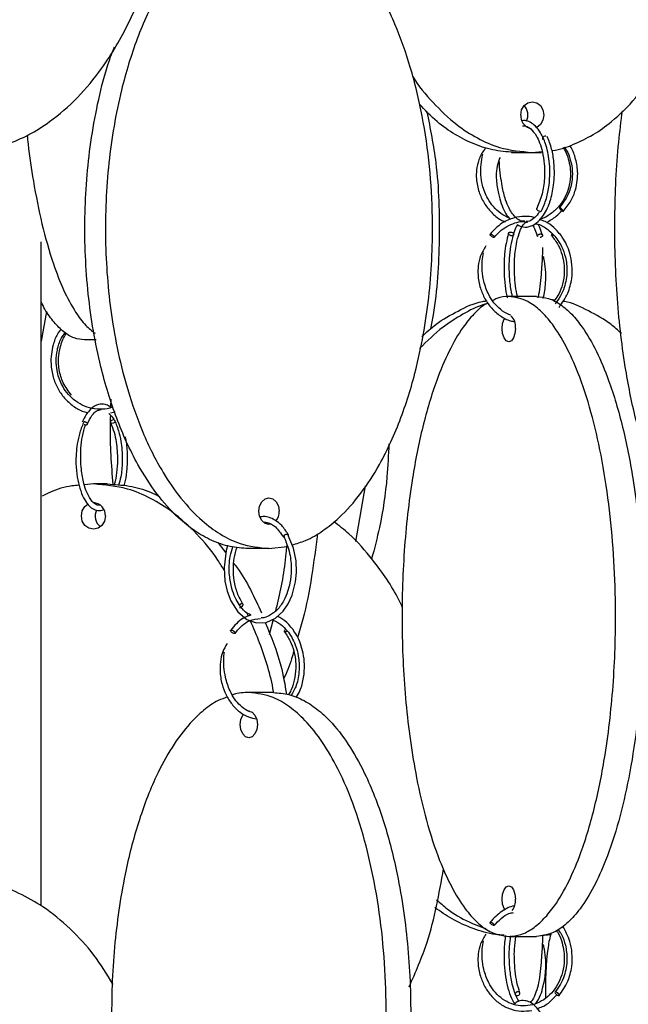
# Model space of a CAD drawing. Header units: millimetres. Extents: x 331 to 1634, y 417 to 1709.
# Tile 126 of 142: x 1521 to 1578, y 766 to 859. Entities that reach past the tile are written whole.
import ezdxf

# ---------------------------------------------------------------- set-up
doc = ezdxf.new("R2010")
doc.units = ezdxf.units.MM

msp = doc.modelspace()

# ---------------------------------------------------------------- linework, layer by layer
at = {"color": 7, "linetype": 'Continuous', "lineweight": 25}
for p, q in [((1566.572, 846.078), (1567.03, 846.078)), ((1567.03, 846.078), (1568.53, 846.078)), ((1568.53, 846.078), (1569.462, 846.168)), ((1568.53, 846.078), (1569.391, 846.078)), ((1522.536, 775.442), (1522.536, 837.702)), ((1568.929, 832.578), (1566.331, 832.578)), ((1564.787, 832.236), (1564.96, 832.261)), ((1570.652, 832.23), (1570.247, 832.288)), ((1523.029, 831.173), (1522.536, 828.38)), ((1527.691, 828.498), (1526.594, 828.498)), ((1529.053, 822.961), (1529.033, 822.156)), ((1529.02, 821.652), (1529.454, 821.774)), ((1527.425, 814.998), (1526.576, 814.918)), ((1528.726, 814.998), (1527.425, 814.998)), ((1552.001, 809.608), (1552.915, 814.81)), ((1539.069, 809.525), (1539.827, 808.529)), ((1545.231, 810.088), (1545.245, 810.115)), ((1545.512, 810.302), (1545.571, 810.307)), ((1543.87, 808.95), (1541.942, 808.95)), ((1543.87, 808.95), (1545.577, 809.142)), ((1541.939, 802.616), (1541.806, 802.931)), ((1543.923, 800.89), (1544.299, 802.34)), ((1544.285, 795.45), (1541.987, 795.45)), ((1566.331, 772.578), (1568.929, 772.578)), ((1569.302, 772.678), (1570.32, 772.771))]:
    msp.add_line(p, q, dxfattribs=at)
at = {"color": 7, "linetype": 'Continuous', "lineweight": 25, "flags": 128}
for points in [[(1567.447, 849.578), (1567.53, 850.056), (1567.764, 850.462), (1568.115, 850.733), (1568.53, 850.828), (1568.944, 850.733), (1569.295, 850.462), (1569.53, 850.056), (1569.612, 849.578), (1569.53, 849.099), (1569.295, 848.694), (1568.944, 848.423), (1568.925, 848.414)], [(1569.807, 847.613), (1569.717, 847.601), (1569.627, 847.564), (1569.551, 847.507), (1569.501, 847.439), (1569.484, 847.372), (1569.502, 847.314), (1569.507, 847.308)], [(1569.266, 840.542), (1569.177, 840.557), (1569.088, 840.596), (1569.013, 840.654), (1568.963, 840.722), (1568.945, 840.789), (1568.96, 840.842)], [(1571.415, 840.542), (1571.436, 840.557), (1571.429, 840.596), (1571.394, 840.654), (1571.337, 840.722), (1571.267, 840.789), (1571.194, 840.846), (1571.129, 840.883), (1571.083, 840.896), (1571.062, 840.881), (1571.069, 840.842), (1571.104, 840.784), (1571.161, 840.716), (1571.231, 840.649), (1571.304, 840.592), (1571.368, 840.555), (1571.415, 840.542)], [(1564.942, 838.103), (1564.928, 838.1), (1564.888, 838.107), (1564.823, 838.135), (1564.766, 838.169), (1564.704, 838.216), (1564.646, 838.271), (1564.6, 838.325), (1564.574, 838.371), (1564.566, 838.404), (1564.58, 838.43), (1564.608, 838.436), (1564.608, 838.436)], [(1566.49, 838.613), (1566.585, 838.601), (1566.675, 838.564), (1566.746, 838.507), (1566.787, 838.439), (1566.792, 838.372), (1566.76, 838.314), (1566.697, 838.274), (1566.611, 838.26), (1566.516, 838.272), (1566.427, 838.309), (1566.356, 838.366), (1566.315, 838.434), (1566.31, 838.501), (1566.341, 838.559), (1566.405, 838.599), (1566.49, 838.613)], [(1570.542, 838.331), (1570.517, 838.314), (1570.444, 838.274), (1570.385, 838.26), (1570.35, 838.272), (1570.344, 838.309), (1570.367, 838.366), (1570.416, 838.434), (1570.425, 838.444)], [(1566.956, 829.578), (1566.908, 829.099), (1566.773, 828.694), (1566.57, 828.423), (1566.331, 828.328), (1566.091, 828.423), (1565.889, 828.694), (1565.753, 829.099), (1565.706, 829.578), (1565.753, 830.056), (1565.889, 830.462), (1565.947, 830.565)], [(1529.443, 820.795), (1529.44, 820.792), (1529.366, 820.734), (1529.277, 820.694), (1529.186, 820.68), (1529.106, 820.692), (1529.05, 820.729), (1529.026, 820.786), (1529.038, 820.854), (1529.085, 820.921), (1529.158, 820.979), (1529.248, 821.019), (1529.339, 821.033), (1529.339, 821.033)], [(1528.551, 811.998), (1528.465, 811.519), (1528.221, 811.114), (1527.855, 810.843), (1527.425, 810.748), (1526.994, 810.843), (1526.628, 811.114), (1526.384, 811.519), (1526.298, 811.998), (1526.384, 812.476), (1526.628, 812.882), (1526.899, 813.104)], [(1544.084, 811.231), (1543.87, 811.2), (1543.504, 811.295), (1543.193, 811.566), (1542.986, 811.971), (1542.913, 812.45), (1542.986, 812.928), (1543.193, 813.334), (1543.504, 813.604), (1543.87, 813.7), (1544.237, 813.604), (1544.548, 813.334), (1544.755, 812.928), (1544.828, 812.45), (1544.828, 812.45)], [(1539.998, 809.215), (1539.858, 808.777), (1539.656, 807.178), (1539.742, 805.888), (1539.951, 804.959), (1540.306, 804.038), (1540.966, 803.019), (1541.807, 802.302), (1542.708, 801.976), (1543.618, 802.021), (1544.488, 802.428), (1545.186, 803.081), (1545.652, 803.766), (1546.028, 804.591), (1546.348, 805.828), (1546.441, 806.713), (1546.412, 807.793), (1546.176, 808.991), (1545.658, 810.156), (1545.658, 810.156)], [(1541.112, 803.414), (1541.194, 803.429), (1541.28, 803.468), (1541.358, 803.526), (1541.416, 803.594), (1541.445, 803.661), (1541.44, 803.718), (1541.404, 803.755), (1541.34, 803.768), (1541.259, 803.753), (1541.172, 803.714), (1541.101, 803.662)], [(1540.667, 800.978), (1540.628, 800.972), (1540.578, 800.979), (1540.505, 801.007), (1540.445, 801.041), (1540.383, 801.088), (1540.328, 801.143), (1540.291, 801.197), (1540.275, 801.243), (1540.278, 801.276), (1540.306, 801.302), (1540.345, 801.307), (1540.345, 801.307)], [(1545.583, 801.22), (1545.532, 801.185), (1545.452, 801.146), (1545.381, 801.132), (1545.33, 801.144), (1545.308, 801.181), (1545.318, 801.238), (1545.358, 801.305), (1545.422, 801.373), (1545.429, 801.379)], [(1542.79, 792.45), (1542.729, 791.971), (1542.555, 791.566), (1542.294, 791.295), (1541.987, 791.2), (1541.68, 791.295), (1541.419, 791.566), (1541.245, 791.971), (1541.184, 792.45), (1541.245, 792.928), (1541.419, 793.334), (1541.491, 793.433)], [(1541.987, 793.7), (1542.294, 793.604), (1542.555, 793.334), (1542.729, 792.928), (1542.79, 792.45)], [(1565.978, 775.046), (1565.889, 775.194), (1565.753, 775.599), (1565.706, 776.078), (1565.753, 776.556), (1565.889, 776.962), (1566.091, 777.233), (1566.331, 777.328), (1566.57, 777.233), (1566.773, 776.962), (1566.908, 776.556), (1566.956, 776.078), (1566.956, 776.078)], [(1564.942, 773.603), (1564.928, 773.6), (1564.888, 773.607), (1564.823, 773.635), (1564.766, 773.669), (1564.704, 773.716), (1564.646, 773.771), (1564.6, 773.825), (1564.574, 773.871), (1564.566, 773.904), (1564.58, 773.93), (1564.608, 773.936), (1564.608, 773.936)], [(1567.003, 767.051), (1567.078, 767.042), (1567.172, 767.057), (1567.261, 767.096), (1567.331, 767.154), (1567.372, 767.222), (1567.377, 767.289), (1567.346, 767.346), (1567.283, 767.383), (1567.199, 767.396), (1567.104, 767.381), (1567.015, 767.342), (1566.945, 767.284), (1566.904, 767.216), (1566.899, 767.149), (1566.905, 767.13)], [(1571.004, 767.042), (1571.041, 767.057), (1571.049, 767.096), (1571.027, 767.154), (1570.978, 767.222), (1570.91, 767.289), (1570.833, 767.346), (1570.758, 767.383), (1570.698, 767.396), (1570.661, 767.381), (1570.652, 767.342), (1570.675, 767.284), (1570.723, 767.216), (1570.792, 767.149), (1570.869, 767.092), (1570.944, 767.055), (1571.004, 767.042)]]:
    msp.add_lwpolyline(points, dxfattribs=at)
at = {"color": 7, "linetype": 'Continuous', "lineweight": 25}
for centre, radius, start, end in [((1566.744, 849.578), 1.373, 335.66524, 41.04184), ((1568.658, 849.513), 1.213, 176.94576, 251.17018), ((1569.287, 840.673), 0.133, 261.06851, 328.15588), ((1565.608, 829.76), 1.36, 352.27552, 47.82757), ((1527.359, 812.057), 1.193, 357.17336, 86.86237), ((1528.92, 811.998), 1.324, 155.15347, 230.39386), ((1543.425, 812.409), 1.404, 321.16539, 1.64511), ((1565.254, 775.98), 1.705, 325.37687, 3.29595)]:
    msp.add_arc(centre, radius, start, end, dxfattribs=at)
for points, knots in [([(1515.889, 846.163), (1516.293, 846.187), (1517.455, 846.256), (1519.311, 846.79), (1521.404, 847.698), (1523.668, 849.123), (1526.009, 851.176), (1528.57, 854.28), (1530.894, 858.272), (1532.984, 863.637), (1534.369, 869.974), (1534.765, 877.08), (1534.167, 883.054), (1533.1, 887.736), (1531.889, 891.448), (1530.159, 895.259), (1527.972, 898.677), (1525.533, 901.443), (1523.199, 903.384), (1520.78, 904.772), (1518.374, 905.739), (1516.639, 905.886), (1515.755, 905.961)], [0, 0, 0, 0, 0.015924, 0.045785, 0.075279, 0.105407, 0.15031, 0.196484, 0.261942, 0.329209, 0.419541, 0.512458, 0.604141, 0.651383, 0.698614, 0.755583, 0.813721, 0.855956, 0.899188, 0.931785, 0.965235, 1, 1, 1, 1]), ([(1570.37, 846.257), (1570.402, 846.26), (1571.1, 846.324), (1572.412, 846.805), (1574.255, 847.694), (1576.245, 849.124), (1578.304, 851.175), (1580.556, 854.281), (1582.6, 858.272), (1584.438, 863.637), (1585.656, 869.974), (1586.004, 877.08), (1585.478, 883.054), (1584.54, 887.736), (1583.475, 891.448), (1581.953, 895.259), (1580.031, 898.678), (1577.885, 901.442), (1575.834, 903.388), (1573.704, 904.762), (1571.904, 905.628), (1570.711, 905.76), (1570.263, 905.81)], [0, 0, 0, 0, 0.001508, 0.032265, 0.062645, 0.093678, 0.139931, 0.187492, 0.254916, 0.324204, 0.417249, 0.512958, 0.607395, 0.656057, 0.704707, 0.763387, 0.823271, 0.866775, 0.911306, 0.944882, 0.979337, 1, 1, 1, 1]), ([(1543.87, 868.95), (1543.296, 868.913), (1542.132, 868.838), (1540.434, 868.245), (1538.807, 867.327), (1537.045, 865.906), (1535.224, 863.851), (1533.232, 860.747), (1531.425, 856.755), (1529.799, 851.39), (1528.722, 845.053), (1528.414, 837.948), (1528.879, 831.973), (1529.709, 827.292), (1530.651, 823.58), (1531.996, 819.768), (1533.697, 816.35), (1535.595, 813.584), (1537.41, 811.645), (1539.291, 810.251), (1541.379, 809.201), (1542.956, 809.042), (1543.87, 808.95)], [0, 0, 0, 0, 0.0283366, 0.0574822, 0.0862709, 0.1156779, 0.1595069, 0.2045759, 0.2684674, 0.334125, 0.422295, 0.5129888, 0.6024773, 0.6485894, 0.6946904, 0.7502957, 0.8070425, 0.8482669, 0.8904642, 0.9222811, 0.9549312, 1, 1, 1, 1]), ([(1546.043, 809.291), (1546.465, 809.415), (1547.463, 809.708), (1548.937, 810.586), (1550.711, 812.002), (1552.524, 814.062), (1554.526, 817.181), (1556.324, 821.164), (1557.954, 826.561), (1559.024, 832.878), (1559.291, 839.22), (1558.968, 844.779), (1558.287, 849.507), (1557.208, 853.989), (1555.739, 858.145), (1554.03, 861.574), (1552.137, 864.321), (1550.317, 866.277), (1548.437, 867.63), (1546.978, 868.452), (1546.068, 868.576), (1545.809, 868.611)], [0, 0, 0, 0, 0.022915, 0.054134, 0.085376, 0.133046, 0.180792, 0.250261, 0.319842, 0.415798, 0.511826, 0.576811, 0.641978, 0.706886, 0.767222, 0.827479, 0.872281, 0.917018, 0.951631, 0.986209, 1, 1, 1, 1]), ([(1541.942, 808.95), (1541.368, 808.986), (1540.204, 809.061), (1538.506, 809.655), (1536.879, 810.572), (1535.117, 811.994), (1533.296, 814.048), (1531.304, 817.152), (1529.497, 821.144), (1527.871, 826.509), (1526.793, 832.847), (1526.487, 839.95), (1526.945, 845.93), (1527.791, 850.601), (1528.506, 853.613), (1529.152, 855.343), (1529.389, 855.977)], [0, 0, 0, 0, 0.039281, 0.079683, 0.119591, 0.160356, 0.221112, 0.283588, 0.372156, 0.463172, 0.585396, 0.711118, 0.835169, 0.89909, 0.962997, 1, 1, 1, 1]), ([(1557.308, 853.227), (1557.31, 853.223), (1557.838, 852.299), (1559.214, 850.728), (1561.238, 848.753), (1563.364, 847.378), (1565.722, 846.326), (1567.495, 846.169), (1568.53, 846.078)], [0, 0, 0, 0, 0.000864, 0.217, 0.432826, 0.599811, 0.766628, 1, 1, 1, 1]), ([(1567.03, 846.078), (1566.372, 846.117), (1565.056, 846.195), (1563.128, 846.787), (1561.304, 847.711), (1559.519, 848.945), (1558.484, 850.046), (1557.94, 850.625)], [0, 0, 0, 0, 0.194244, 0.388568, 0.585199, 0.781976, 1, 1, 1, 1]), ([(1558.657, 849.915), (1558.972, 848.316), (1559.745, 844.391), (1559.907, 837.947), (1559.601, 832.717), (1559.093, 829.975), (1559.011, 829.531)], [0, 0, 0, 0, 0.240012, 0.589052, 0.933453, 1, 1, 1, 1]), ([(1586.262, 808.95), (1585.887, 808.986), (1585.127, 809.061), (1584.019, 809.655), (1582.957, 810.572), (1581.807, 811.994), (1580.618, 814.048), (1579.318, 817.152), (1578.138, 821.144), (1577.078, 826.509), (1576.372, 832.847), (1576.18, 839.948), (1576.446, 845.728), (1576.853, 849.004), (1576.975, 849.984)], [0, 0, 0, 0, 0.044228, 0.089718, 0.134652, 0.18055, 0.248958, 0.319302, 0.419024, 0.521502, 0.659118, 0.800673, 0.940347, 1, 1, 1, 1]), ([(1569.399, 840.603), (1569.562, 840.974), (1569.875, 841.685), (1570.121, 842.951), (1570.199, 844.152), (1570.127, 845.506), (1569.846, 846.827), (1569.367, 847.888), (1568.866, 848.554), (1568.353, 848.924), (1567.918, 849.094), (1567.669, 849.052), (1567.578, 849.036)], [0, 0, 0, 0, 0.122387, 0.234454, 0.336283, 0.427908, 0.580092, 0.696893, 0.789993, 0.879002, 0.955614, 1, 1, 1, 1]), ([(1567.628, 848.565), (1567.73, 848.563), (1567.982, 848.558), (1568.43, 848.289), (1568.873, 847.745), (1569.241, 846.975), (1569.508, 846.092), (1569.685, 844.946), (1569.695, 843.583), (1569.487, 842.088), (1569.138, 841.265), (1568.956, 840.835)], [0, 0, 0, 0, 0.067432, 0.16515, 0.29178, 0.375249, 0.472587, 0.583802, 0.708847, 0.847615, 1, 1, 1, 1]), ([(1521.216, 847.678), (1521.243, 847.403), (1521.385, 845.939), (1521.818, 843.133), (1522.569, 839.314), (1523.535, 835.9), (1524.609, 833.129), (1525.639, 831.206), (1526.644, 829.839), (1527.287, 829.348), (1527.583, 829.122)], [0, 0, 0, 0, 0.034238, 0.182238, 0.360751, 0.542927, 0.675272, 0.81074, 0.912883, 1, 1, 1, 1]), ([(1567.122, 839.306), (1567.304, 839.218), (1567.733, 839.01), (1568.41, 839.122), (1569.197, 839.608), (1569.801, 840.454), (1570.281, 841.646), (1570.533, 842.805), (1570.623, 844.053), (1570.578, 845.215), (1570.371, 846.474), (1570.083, 847.188), (1569.932, 847.564)], [0, 0, 0, 0, 0.0782369, 0.1837953, 0.2780945, 0.4146871, 0.4986344, 0.6197589, 0.6976321, 0.7869491, 0.887721, 1, 1, 1, 1]), ([(1564.148, 846.435), (1564.117, 846.404), (1563.835, 846.125), (1563.502, 845.425), (1563.284, 844.484), (1563.273, 843.453), (1563.492, 842.393), (1563.987, 841.319), (1564.687, 840.436), (1565.376, 839.831), (1565.855, 839.627), (1565.992, 839.569)], [0, 0, 0, 0, 0.01625, 0.149557, 0.26753, 0.368957, 0.523292, 0.660127, 0.800368, 0.943042, 1, 1, 1, 1]), ([(1571.389, 846.538), (1571.429, 846.486), (1571.667, 846.175), (1571.998, 845.281), (1572.186, 844.023), (1571.981, 842.764), (1571.58, 841.781), (1570.998, 840.937), (1570.233, 840.279), (1569.606, 839.892), (1569.237, 839.809), (1569.188, 839.798)], [0, 0, 0, 0, 0.0242417, 0.144271, 0.3393885, 0.4775239, 0.6000864, 0.7255876, 0.8531912, 0.9808282, 1, 1, 1, 1]), ([(1571.528, 846.579), (1571.602, 846.476), (1571.855, 846.119), (1572.102, 845.438), (1572.297, 844.51), (1572.292, 843.42), (1571.97, 842.087), (1571.386, 841.313), (1571.067, 840.891)], [0, 0, 0, 0, 0.062814, 0.215925, 0.347206, 0.521791, 0.739448, 1, 1, 1, 1]), ([(1571.43, 840.547), (1571.688, 840.868), (1572.173, 841.473), (1572.688, 842.754), (1572.865, 844.171), (1572.596, 845.559), (1572.304, 846.379), (1572.057, 846.707), (1572.04, 846.73)], [0, 0, 0, 0, 0.188607, 0.354669, 0.618104, 0.813068, 0.986636, 1, 1, 1, 1]), ([(1566.374, 839.915), (1566.102, 840.051), (1565.556, 840.324), (1564.879, 840.969), (1564.258, 841.843), (1563.748, 843.175), (1563.633, 844.64), (1563.833, 845.59), (1563.902, 845.917)], [0, 0, 0, 0, 0.134167, 0.270029, 0.402027, 0.591969, 0.8597, 1, 1, 1, 1]), ([(1565.512, 845.587), (1565.459, 845.469), (1565.287, 845.082), (1565.152, 844.368), (1565.153, 843.341), (1565.322, 842.271), (1565.69, 841.016), (1566.095, 840.153), (1566.459, 839.832), (1566.5, 839.796)], [0, 0, 0, 0, 0.061833, 0.202205, 0.326172, 0.518957, 0.677227, 0.963204, 1, 1, 1, 1]), ([(1567.83, 839.622), (1567.73, 839.618), (1567.45, 839.607), (1566.948, 839.956), (1566.411, 840.649), (1565.964, 841.732), (1565.738, 842.765), (1565.55, 843.918), (1565.428, 844.718), (1565.451, 845.145), (1565.454, 845.212)], [0, 0, 0, 0, 0.077444, 0.216, 0.414867, 0.538014, 0.718344, 0.836411, 0.974327, 1, 1, 1, 1]), ([(1568.738, 839.967), (1568.722, 839.973), (1568.44, 840.081), (1567.783, 840.096), (1566.756, 839.981), (1565.581, 839.473), (1564.925, 838.791), (1564.574, 838.425)], [0, 0, 0, 0, 0.01065, 0.195443, 0.422121, 0.690493, 1, 1, 1, 1]), ([(1569.177, 840.489), (1569.149, 840.44), (1568.991, 840.164), (1568.638, 839.846), (1568.251, 839.586), (1568.015, 839.611), (1567.958, 839.617)], [0, 0, 0, 0, 0.082128, 0.455177, 0.867845, 1, 1, 1, 1]), ([(1569.855, 839.514), (1570.177, 839.689), (1570.708, 839.976), (1571.12, 840.43), (1571.282, 840.609)], [0, 0, 0, 0, 0.606375, 1, 1, 1, 1]), ([(1564.962, 838.11), (1565.174, 838.346), (1565.586, 838.805), (1566.535, 839.363), (1567.353, 839.668), (1567.874, 839.567), (1567.903, 839.561)], [0, 0, 0, 0, 0.266517, 0.517782, 0.973172, 1, 1, 1, 1]), ([(1567.138, 839.3), (1567.035, 839.129), (1566.883, 838.873), (1566.788, 838.488), (1566.756, 838.362)], [0, 0, 0, 0, 0.670469, 1, 1, 1, 1]), ([(1567.185, 832.476), (1567.155, 832.577), (1567.036, 832.978), (1566.92, 833.822), (1566.844, 834.885), (1566.855, 836.148), (1566.997, 837.416), (1567.283, 838.514), (1567.61, 839.216), (1567.887, 839.559), (1568.046, 839.54), (1568.099, 839.533)], [0, 0, 0, 0, 0.039615, 0.155913, 0.26394, 0.363587, 0.534321, 0.664644, 0.786637, 0.929181, 1, 1, 1, 1]), ([(1568.547, 839.257), (1568.555, 839.249), (1568.636, 839.172), (1568.803, 838.827), (1568.939, 838.417), (1569.013, 838.194)], [0, 0, 0, 0, 0.051309, 0.48492, 1, 1, 1, 1]), ([(1568.775, 839.401), (1568.882, 839.386), (1569.318, 839.322), (1569.916, 838.922), (1570.678, 838.252), (1571.271, 837.37), (1571.694, 836.195), (1571.843, 834.861), (1571.626, 833.602), (1571.188, 832.58), (1570.842, 832.121), (1570.663, 831.883)], [0, 0, 0, 0, 0.039208, 0.160068, 0.244603, 0.389851, 0.502573, 0.641757, 0.807285, 0.900331, 1, 1, 1, 1]), ([(1569.47, 838.397), (1569.39, 838.648), (1569.272, 839.019), (1569.112, 839.268), (1569.06, 839.349)], [0, 0, 0, 0, 0.675011, 1, 1, 1, 1]), ([(1571.039, 831.555), (1571.337, 831.977), (1571.901, 832.778), (1572.265, 834.2), (1572.298, 835.49), (1572.044, 836.832), (1571.47, 838.067), (1570.616, 839.014), (1569.878, 839.571), (1569.4, 839.727), (1569.221, 839.786)], [0, 0, 0, 0, 0.160661, 0.304222, 0.430731, 0.540159, 0.707507, 0.834203, 0.937744, 1, 1, 1, 1]), ([(1564.608, 838.436), (1564.621, 838.434), (1564.65, 838.43), (1564.708, 838.405), (1564.772, 838.366), (1564.834, 838.319), (1564.893, 838.264), (1564.937, 838.211), (1564.96, 838.175), (1564.963, 838.161), (1564.964, 838.159)], [0, 0, 0, 0, 0.125655, 0.284594, 0.410241, 0.5488, 0.694851, 0.840902, 0.979461, 1, 1, 1, 1]), ([(1566.313, 838.499), (1566.23, 838.195), (1566.069, 837.612), (1565.903, 836.359), (1565.858, 834.966), (1565.978, 833.599), (1566.095, 832.791), (1566.196, 832.462), (1566.203, 832.438)], [0, 0, 0, 0, 0.180963, 0.347746, 0.617332, 0.807605, 0.98598, 1, 1, 1, 1]), ([(1566.699, 832.508), (1566.67, 832.616), (1566.538, 833.105), (1566.423, 834.012), (1566.365, 835.15), (1566.393, 836.212), (1566.516, 837.353), (1566.689, 837.998), (1566.779, 838.338)], [0, 0, 0, 0, 0.063891, 0.289764, 0.435344, 0.60234, 0.790604, 1, 1, 1, 1]), ([(1569.016, 838.193), (1569.013, 838.2), (1569.003, 838.224), (1569.012, 838.271), (1569.045, 838.325), (1569.097, 838.371), (1569.165, 838.408), (1569.241, 838.432), (1569.292, 838.435), (1569.315, 838.436)], [0, 0, 0, 0, 0.076117, 0.23658, 0.397043, 0.549276, 0.687321, 0.861945, 1, 1, 1, 1]), ([(1569.315, 838.436), (1569.337, 838.434), (1569.386, 838.43), (1569.443, 838.405), (1569.483, 838.366), (1569.5, 838.319), (1569.492, 838.265), (1569.459, 838.21), (1569.406, 838.164), (1569.338, 838.126), (1569.286, 838.113), (1569.257, 838.106)], [0, 0, 0, 0, 0.0994073, 0.2251454, 0.3245455, 0.4341616, 0.5497037, 0.6652458, 0.7748618, 0.874262, 1, 1, 1, 1]), ([(1570.356, 838.267), (1570.571, 837.983), (1570.978, 837.447), (1571.428, 836.293), (1571.592, 835.018), (1571.404, 833.765), (1571.091, 832.864), (1570.78, 832.415), (1570.652, 832.23)], [0, 0, 0, 0, 0.169007, 0.319652, 0.564611, 0.738051, 0.891906, 1, 1, 1, 1]), ([(1564.194, 837.313), (1564.005, 837.013), (1563.643, 836.439), (1563.452, 835.48), (1563.422, 834.456), (1563.62, 833.396), (1564.075, 832.328), (1564.712, 831.428), (1565.528, 830.729), (1566.268, 830.313), (1566.731, 830.235), (1566.856, 830.213)], [0, 0, 0, 0, 0.115701, 0.221347, 0.312092, 0.44995, 0.572117, 0.697387, 0.824901, 0.952622, 1, 1, 1, 1]), ([(1569.493, 837.152), (1569.488, 836.896), (1569.474, 836.098), (1569.337, 834.465), (1569.237, 833.064), (1569.054, 832.483), (1569.047, 832.459)], [0, 0, 0, 0, 0.166941, 0.520993, 0.98006, 1, 1, 1, 1]), ([(1566.533, 830.824), (1566.472, 830.841), (1566.125, 830.937), (1565.571, 831.327), (1564.928, 831.958), (1564.363, 832.84), (1563.886, 834.174), (1563.767, 835.552), (1563.911, 836.419), (1563.952, 836.662)], [0, 0, 0, 0, 0.030951, 0.174795, 0.310003, 0.441412, 0.630429, 0.896365, 1, 1, 1, 1]), ([(1569.539, 832.389), (1569.545, 832.409), (1569.67, 832.824), (1569.801, 833.692), (1569.808, 834.861), (1569.712, 835.698), (1569.609, 836.176), (1569.578, 836.321)], [0, 0, 0, 0, 0.018788, 0.387292, 0.621682, 0.885433, 1, 1, 1, 1]), ([(1566.331, 832.578), (1565.954, 832.56), (1565.441, 832.536), (1564.949, 832.261), (1564.818, 832.188)], [0, 0, 0, 0, 0.73399, 1, 1, 1, 1]), ([(1566.331, 772.578), (1566.71, 772.617), (1567.47, 772.694), (1568.583, 773.288), (1569.639, 774.205), (1570.795, 775.634), (1571.979, 777.689), (1573.285, 780.81), (1574.459, 784.792), (1575.523, 790.189), (1576.222, 796.507), (1576.396, 802.848), (1576.185, 808.407), (1575.741, 813.135), (1575.036, 817.617), (1574.077, 821.774), (1572.962, 825.201), (1571.727, 827.952), (1570.537, 829.897), (1569.314, 831.279), (1567.952, 832.329), (1566.928, 832.486), (1566.331, 832.578)], [0, 0, 0, 0, 0.028732, 0.057477, 0.086562, 0.11567, 0.160081, 0.204563, 0.269285, 0.33411, 0.423508, 0.512972, 0.573515, 0.634229, 0.694701, 0.750912, 0.807051, 0.84879, 0.89047, 0.922717, 0.954932, 1, 1, 1, 1]), ([(1568.929, 832.578), (1569.309, 832.539), (1570.068, 832.461), (1571.181, 831.868), (1572.237, 830.95), (1573.393, 829.521), (1574.577, 827.467), (1575.883, 824.345), (1577.057, 820.363), (1578.121, 814.966), (1578.82, 808.649), (1578.994, 802.308), (1578.783, 796.748), (1578.339, 792.02), (1577.634, 787.538), (1576.675, 783.382), (1575.56, 779.955), (1574.325, 777.204), (1573.135, 775.258), (1571.912, 773.876), (1570.55, 772.827), (1569.526, 772.669), (1568.929, 772.578)], [0, 0, 0, 0, 0.028732, 0.057477, 0.086562, 0.11567, 0.160081, 0.204563, 0.269285, 0.33411, 0.423508, 0.512972, 0.573515, 0.634229, 0.694701, 0.750912, 0.807051, 0.84879, 0.89047, 0.922717, 0.954932, 1, 1, 1, 1]), ([(1526.594, 828.498), (1526.269, 828.535), (1525.609, 828.61), (1524.646, 829.199), (1523.73, 830.133), (1523.014, 831.078), (1522.649, 831.829), (1522.536, 832.062)], [0, 0, 0, 0, 0.219825, 0.445927, 0.66926, 0.89739, 1, 1, 1, 1]), ([(1564.382, 831.965), (1564.286, 831.919), (1563.819, 831.694), (1563.028, 830.936), (1561.875, 829.542), (1560.688, 827.477), (1559.387, 824.376), (1558.207, 820.383), (1557.146, 815.019), (1556.443, 808.681), (1556.242, 801.576), (1556.546, 795.601), (1557.087, 790.92), (1557.702, 787.208), (1558.58, 783.396), (1559.691, 779.978), (1560.929, 777.212), (1562.114, 775.273), (1563.342, 773.879), (1564.704, 772.829), (1565.734, 772.67), (1566.331, 772.578)], [0, 0, 0, 0, 0.007933, 0.038235, 0.069188, 0.115321, 0.16276, 0.23001, 0.299119, 0.391925, 0.487386, 0.581579, 0.630115, 0.67864, 0.737169, 0.796899, 0.84029, 0.884706, 0.918195, 0.952562, 1, 1, 1, 1]), ([(1564.191, 831.867), (1564.129, 831.851), (1563.375, 831.65), (1562.011, 830.927), (1559.933, 829.629), (1558.689, 828.4), (1557.983, 827.701)], [0, 0, 0, 0, 0.025535, 0.315052, 0.610788, 1, 1, 1, 1]), ([(1558.173, 828.81), (1558.611, 829.213), (1559.649, 830.166), (1561.583, 831.234), (1563.182, 832.024), (1564.116, 832.143), (1564.245, 832.159)], [0, 0, 0, 0, 0.249925, 0.592442, 0.943929, 1, 1, 1, 1]), ([(1576.892, 829.099), (1576.562, 829.399), (1575.621, 830.254), (1573.802, 831.226), (1572.282, 832.005), (1571.438, 832.119), (1571.388, 832.126)], [0, 0, 0, 0, 0.207773, 0.591869, 0.975579, 1, 1, 1, 1]), ([(1524.387, 829.522), (1524.273, 829.367), (1523.947, 828.929), (1523.545, 827.835), (1523.371, 826.436), (1523.604, 825.045), (1524.048, 823.954), (1524.686, 823.018), (1525.52, 822.277), (1526.284, 821.818), (1526.771, 821.714), (1526.905, 821.685)], [0, 0, 0, 0, 0.060987, 0.173074, 0.355173, 0.484065, 0.598482, 0.715751, 0.835113, 0.954623, 1, 1, 1, 1]), ([(1529.278, 822.229), (1529.247, 822.214), (1528.925, 822.056), (1528.242, 821.977), (1527.287, 822.028), (1526.37, 822.344), (1525.567, 822.868), (1524.91, 823.549), (1524.344, 824.461), (1524.007, 825.484), (1523.909, 826.583), (1524.021, 827.606), (1524.298, 828.533), (1524.644, 829.012), (1524.772, 829.188)], [0, 0, 0, 0, 0.009719, 0.102802, 0.195883, 0.288982, 0.380256, 0.46603, 0.549395, 0.669361, 0.747641, 0.837975, 0.940318, 1, 1, 1, 1]), ([(1525.373, 823.309), (1525.089, 823.686), (1524.554, 824.394), (1524.194, 825.642), (1524.126, 826.759), (1524.305, 827.869), (1524.572, 828.667), (1524.868, 829.057), (1524.907, 829.108)], [0, 0, 0, 0, 0.230122, 0.432871, 0.608165, 0.755843, 0.968025, 1, 1, 1, 1]), ([(1529.051, 822.159), (1529.018, 822.192), (1528.854, 822.355), (1528.461, 822.493), (1527.856, 822.52), (1527.248, 822.141), (1526.73, 821.516), (1526.501, 821.035), (1526.382, 820.785)], [0, 0, 0, 0, 0.037728, 0.187601, 0.398561, 0.669834, 0.828058, 1, 1, 1, 1]), ([(1526.843, 820.591), (1526.987, 820.888), (1527.245, 821.422), (1527.7, 821.887), (1527.993, 821.942), (1528.143, 821.969)], [0, 0, 0, 0, 0.380952, 0.683263, 1, 1, 1, 1]), ([(1528.874, 821.61), (1529.032, 821.454), (1529.382, 821.109), (1529.756, 820.121), (1529.991, 819.093), (1530.113, 818.096), (1530.14, 816.963), (1530.053, 815.777), (1529.855, 815.146), (1529.777, 814.897)], [0, 0, 0, 0, 0.152147, 0.33753, 0.471296, 0.571754, 0.709874, 0.885348, 1, 1, 1, 1]), ([(1529.015, 821.443), (1529.005, 821.109), (1528.939, 818.938), (1529.1, 816.777), (1529.236, 814.949)], [0, 0, 0, 0, 0.153477, 1, 1, 1, 1]), ([(1526.543, 820.855), (1526.403, 820.519), (1526.139, 819.884), (1525.843, 818.534), (1525.744, 817.078), (1525.882, 815.666), (1526.135, 814.559), (1526.484, 813.678), (1526.891, 813.053), (1527.347, 812.654), (1527.849, 812.444), (1528.202, 812.544), (1528.388, 812.597)], [0, 0, 0, 0, 0.103487, 0.195669, 0.344914, 0.451659, 0.549146, 0.649116, 0.74031, 0.817244, 0.903841, 1, 1, 1, 1]), ([(1528.118, 813.022), (1527.979, 813.014), (1527.703, 812.997), (1527.266, 813.354), (1526.837, 814.054), (1526.489, 815.124), (1526.297, 816.201), (1526.221, 817.343), (1526.243, 818.391), (1526.376, 819.521), (1526.577, 820.176), (1526.683, 820.52)], [0, 0, 0, 0, 0.1068175, 0.212378, 0.3640339, 0.4578883, 0.5924032, 0.6772864, 0.773517, 0.8810552, 1, 1, 1, 1]), ([(1526.841, 820.588), (1526.841, 820.587), (1526.838, 820.572), (1526.81, 820.547), (1526.76, 820.524), (1526.694, 820.518), (1526.621, 820.525), (1526.571, 820.545), (1526.543, 820.555)], [0, 0, 0, 0, 0.013985, 0.192285, 0.41783, 0.596143, 0.774456, 1, 1, 1, 1]), ([(1529.047, 820.732), (1529.159, 820.448), (1529.371, 819.907), (1529.614, 818.733), (1529.714, 817.403), (1529.616, 816.081), (1529.496, 815.285), (1529.387, 814.969), (1529.376, 814.936)], [0, 0, 0, 0, 0.1789229, 0.3397464, 0.6053361, 0.79931, 0.9787147, 1, 1, 1, 1]), ([(1530.293, 814.848), (1530.342, 815.001), (1530.493, 815.471), (1530.616, 816.519), (1530.631, 817.848), (1530.559, 818.902), (1530.422, 819.362), (1530.405, 819.418)], [0, 0, 0, 0, 0.119906, 0.369325, 0.661988, 0.959106, 1, 1, 1, 1]), ([(1555.104, 818.761), (1555.055, 817.726), (1554.93, 815.09), (1554.403, 811.454), (1553.743, 808.952), (1553.483, 807.97)], [0, 0, 0, 0, 0.282032, 0.718226, 1, 1, 1, 1]), ([(1539.676, 806.876), (1539.486, 807.208), (1538.765, 808.472), (1537.129, 810.358), (1535.008, 812.32), (1532.799, 813.698), (1530.346, 814.749), (1528.501, 814.906), (1527.425, 814.998)], [0, 0, 0, 0, 0.071543, 0.27239, 0.472948, 0.62812, 0.783137, 1, 1, 1, 1]), ([(1528.726, 814.998), (1529.409, 814.955), (1530.776, 814.871), (1532.419, 814.431), (1533.318, 813.975), (1533.594, 813.835)], [0, 0, 0, 0, 0.409051, 0.818273, 1, 1, 1, 1]), ([(1526.087, 814.873), (1525.861, 814.856), (1524.942, 814.786), (1523.76, 814.438), (1522.869, 813.992), (1522.61, 813.862)], [0, 0, 0, 0, 0.188483, 0.76421, 1, 1, 1, 1]), ([(1545.67, 810.262), (1545.476, 810.559), (1545.112, 811.114), (1544.325, 811.718), (1543.614, 812.005), (1543.139, 811.923), (1543.028, 811.903)], [0, 0, 0, 0, 0.277418, 0.518467, 0.886786, 1, 1, 1, 1]), ([(1543.366, 811.414), (1543.48, 811.41), (1543.864, 811.398), (1544.548, 811.001), (1544.992, 810.365), (1545.234, 810.017)], [0, 0, 0, 0, 0.1603086, 0.5406001, 1, 1, 1, 1]), ([(1556.389, 803.374), (1556.272, 803.633), (1555.543, 805.242), (1553.857, 807.591), (1551.791, 810.044), (1550.432, 811.084), (1549.951, 811.453)], [0, 0, 0, 0, 0.081524, 0.508365, 0.82572, 1, 1, 1, 1]), ([(1548.409, 810.338), (1548.239, 809.005), (1547.888, 806.248), (1547.256, 802.955), (1546.719, 801.156), (1546.548, 800.582)], [0, 0, 0, 0, 0.389129, 0.804961, 1, 1, 1, 1]), ([(1545.246, 810.123), (1545.459, 809.591), (1545.849, 808.614), (1546, 807.053), (1545.875, 805.833), (1545.622, 804.857), (1545.241, 803.971), (1544.669, 803.159), (1543.948, 802.645), (1543.424, 802.419), (1543.159, 802.459), (1543.146, 802.461)], [0, 0, 0, 0, 0.178588, 0.327753, 0.446627, 0.532437, 0.629369, 0.754276, 0.877176, 0.993591, 1, 1, 1, 1]), ([(1545.571, 810.307), (1545.589, 810.306), (1545.628, 810.302), (1545.665, 810.277), (1545.681, 810.238), (1545.679, 810.197), (1545.662, 810.168), (1545.655, 810.156)], [0, 0, 0, 0, 0.195107, 0.441892, 0.636985, 0.852128, 1, 1, 1, 1]), ([(1542.167, 802.713), (1541.99, 802.804), (1541.584, 803.013), (1541.098, 803.613), (1540.675, 804.361), (1540.34, 805.279), (1540.107, 806.595), (1540.146, 807.988), (1540.387, 808.816), (1540.473, 809.111)], [0, 0, 0, 0, 0.111565, 0.257329, 0.36491, 0.489335, 0.651857, 0.876139, 1, 1, 1, 1]), ([(1541.435, 803.729), (1541.245, 804.069), (1540.88, 804.723), (1540.593, 805.898), (1540.51, 807.01), (1540.568, 808.106), (1540.775, 808.734), (1540.884, 809.066)], [0, 0, 0, 0, 0.229865, 0.440937, 0.63307, 0.806078, 1, 1, 1, 1]), ([(1544.496, 803.1), (1544.553, 803.314), (1544.995, 804.99), (1545.355, 807.07), (1545.535, 808.973), (1545.556, 809.203)], [0, 0, 0, 0, 0.113527, 0.892792, 1, 1, 1, 1]), ([(1540.568, 807.554), (1540.677, 807.414), (1541.747, 806.03), (1542.492, 804.39), (1543.161, 802.915)], [0, 0, 0, 0, 0.101462, 1, 1, 1, 1]), ([(1542.167, 802.713), (1541.908, 802.623), (1541.187, 802.372), (1540.636, 801.709), (1540.283, 801.285)], [0, 0, 0, 0, 0.359319, 1, 1, 1, 1]), ([(1540.69, 800.994), (1540.904, 801.254), (1541.307, 801.745), (1542.122, 802.286), (1542.731, 802.359), (1543.08, 802.401)], [0, 0, 0, 0, 0.324201, 0.612582, 1, 1, 1, 1]), ([(1544.301, 795.507), (1544.3, 795.518), (1544.03, 797.098), (1543.342, 799.373), (1542.417, 801.5), (1542.118, 802.189)], [0, 0, 0, 0, 0.004539, 0.677411, 1, 1, 1, 1]), ([(1544.146, 802.268), (1544.178, 802.262), (1544.47, 802.205), (1544.963, 801.856), (1545.724, 801.148), (1546.314, 800.108), (1546.667, 798.817), (1546.733, 797.507), (1546.528, 796.179), (1546.119, 795.48), (1545.94, 795.176)], [0, 0, 0, 0, 0.014151, 0.132571, 0.244031, 0.42975, 0.555186, 0.702002, 0.87009, 1, 1, 1, 1]), ([(1546.419, 794.985), (1546.543, 795.188), (1546.879, 795.739), (1547.14, 796.819), (1547.226, 798.031), (1547.069, 799.4), (1546.588, 800.74), (1545.799, 801.793), (1545.153, 802.365), (1544.763, 802.533), (1544.652, 802.581)], [0, 0, 0, 0, 0.085141, 0.230723, 0.363035, 0.482095, 0.679791, 0.831333, 0.951746, 1, 1, 1, 1]), ([(1540.345, 801.307), (1540.361, 801.306), (1540.397, 801.302), (1540.463, 801.277), (1540.531, 801.238), (1540.593, 801.191), (1540.648, 801.136), (1540.685, 801.083), (1540.701, 801.043), (1540.698, 801.026), (1540.697, 801.021)], [0, 0, 0, 0, 0.12124, 0.274593, 0.395825, 0.529515, 0.670433, 0.811352, 0.945042, 1, 1, 1, 1]), ([(1543.518, 802.016), (1544.066, 800.684), (1544.956, 798.517), (1545.362, 796.184), (1545.519, 795.284)], [0, 0, 0, 0, 0.614661, 1, 1, 1, 1]), ([(1545.328, 801.146), (1545.519, 800.862), (1545.881, 800.325), (1546.284, 799.169), (1546.434, 797.889), (1546.269, 796.633), (1546.021, 795.789), (1545.783, 795.392), (1545.704, 795.259)], [0, 0, 0, 0, 0.174342, 0.329802, 0.582679, 0.761753, 0.920564, 1, 1, 1, 1]), ([(1539.94, 800.034), (1539.789, 799.783), (1539.473, 799.258), (1539.304, 798.351), (1539.254, 797.331), (1539.425, 796.275), (1539.824, 795.206), (1540.386, 794.308), (1541.107, 793.599), (1541.895, 793.129), (1542.445, 793.036), (1542.692, 792.994)], [0, 0, 0, 0, 0.093577, 0.195493, 0.282972, 0.415557, 0.532974, 0.653451, 0.776188, 0.899228, 1, 1, 1, 1]), ([(1542.04, 793.69), (1541.983, 793.708), (1541.678, 793.805), (1541.193, 794.193), (1540.631, 794.822), (1540.137, 795.704), (1539.707, 797.046), (1539.582, 798.334), (1539.674, 799.118), (1539.692, 799.276)], [0, 0, 0, 0, 0.034048, 0.183026, 0.323172, 0.459447, 0.65536, 0.930425, 1, 1, 1, 1]), ([(1546.192, 799.338), (1546.125, 799.092), (1545.858, 798.118), (1545.5, 797.304), (1545.233, 796.696)], [0, 0, 0, 0, 0.251906, 1, 1, 1, 1]), ([(1539.977, 795.034), (1539.686, 794.93), (1538.917, 794.658), (1537.74, 793.816), (1536.259, 792.41), (1534.732, 790.35), (1533.06, 787.248), (1531.544, 783.255), (1530.18, 777.89), (1529.276, 771.553), (1529.017, 764.448), (1529.408, 758.473), (1530.104, 753.792), (1530.894, 750.08), (1532.024, 746.268), (1533.451, 742.85), (1535.043, 740.084), (1536.566, 738.145), (1538.144, 736.751), (1539.896, 735.701), (1541.22, 735.542), (1541.987, 735.45)], [0, 0, 0, 0, 0.018285, 0.048271, 0.078901, 0.124552, 0.171496, 0.238044, 0.306433, 0.398269, 0.492735, 0.585945, 0.633975, 0.681993, 0.739911, 0.799018, 0.841957, 0.885909, 0.919049, 0.953057, 1, 1, 1, 1]), ([(1541.987, 795.45), (1541.501, 795.444), (1540.978, 795.438), (1540.477, 795.233), (1540.441, 795.218)], [0, 0, 0, 0, 0.928313, 1, 1, 1, 1]), ([(1541.987, 735.45), (1542.475, 735.488), (1543.452, 735.566), (1544.882, 736.16), (1546.24, 737.077), (1547.727, 738.506), (1549.248, 740.56), (1550.928, 743.682), (1552.437, 747.664), (1553.805, 753.061), (1554.703, 759.378), (1554.927, 765.72), (1554.655, 771.279), (1554.084, 776.007), (1553.179, 780.489), (1551.946, 784.646), (1550.512, 788.073), (1548.924, 790.824), (1547.395, 792.769), (1545.822, 794.151), (1544.071, 795.201), (1542.755, 795.358), (1541.987, 795.45)], [0, 0, 0, 0, 0.028732, 0.057477, 0.086562, 0.11567, 0.160081, 0.204563, 0.269285, 0.33411, 0.423508, 0.512972, 0.573515, 0.634229, 0.694701, 0.750912, 0.807051, 0.84879, 0.89047, 0.922717, 0.954932, 1, 1, 1, 1]), ([(1544.285, 795.45), (1544.773, 795.411), (1545.75, 795.333), (1547.18, 794.739), (1548.538, 793.822), (1550.025, 792.393), (1551.546, 790.339), (1553.226, 787.217), (1554.735, 783.235), (1556.103, 777.838), (1557.001, 771.521), (1557.225, 765.18), (1556.954, 759.62), (1556.382, 754.892), (1555.477, 750.41), (1554.244, 746.254), (1552.81, 742.826), (1551.222, 740.076), (1549.693, 738.13), (1548.12, 736.748), (1546.369, 735.699), (1545.053, 735.541), (1544.285, 735.45)], [0, 0, 0, 0, 0.0287324, 0.0574768, 0.0865624, 0.1156695, 0.160081, 0.2045635, 0.2692848, 0.3341101, 0.4235075, 0.5129719, 0.5735152, 0.6342289, 0.6947006, 0.750912, 0.8070511, 0.8487904, 0.8904698, 0.9227172, 0.9549322, 1, 1, 1, 1]), ([(1557.009, 767.873), (1557.607, 769.248), (1559.145, 772.784), (1559.81, 776.59), (1560.216, 778.917)], [0, 0, 0, 0, 0.388767, 1, 1, 1, 1]), ([(1529.274, 768.089), (1528.7, 769.026), (1527.548, 770.905), (1525.298, 773.338), (1522.933, 775.309), (1520.472, 776.634), (1518.868, 777.395), (1517.992, 777.508), (1517.961, 777.512)], [0, 0, 0, 0, 0.2177834, 0.4367979, 0.6554981, 0.8247067, 0.9937453, 1, 1, 1, 1]), ([(1565.9, 772.693), (1565.627, 772.711), (1564.631, 772.779), (1562.975, 773.298), (1561.058, 774.141), (1559.93, 774.926), (1559.402, 775.294)], [0, 0, 0, 0, 0.11661, 0.42563, 0.730865, 1, 1, 1, 1]), ([(1559.567, 776.029), (1559.887, 775.741), (1560.81, 774.91), (1562.375, 773.979), (1563.657, 773.516), (1564.191, 773.324)], [0, 0, 0, 0, 0.236293, 0.682042, 1, 1, 1, 1]), ([(1566.856, 775.444), (1566.845, 775.443), (1566.429, 775.388), (1565.584, 774.951), (1564.926, 774.283), (1564.574, 773.925)], [0, 0, 0, 0, 0.012146, 0.470913, 1, 1, 1, 1]), ([(1564.962, 773.61), (1565.175, 773.84), (1565.588, 774.287), (1566.217, 774.732), (1566.639, 774.808), (1566.787, 774.835)], [0, 0, 0, 0, 0.407593, 0.791863, 1, 1, 1, 1]), ([(1564.608, 773.936), (1564.621, 773.934), (1564.65, 773.93), (1564.708, 773.905), (1564.772, 773.866), (1564.834, 773.819), (1564.893, 773.764), (1564.937, 773.711), (1564.96, 773.675), (1564.963, 773.661), (1564.964, 773.659)], [0, 0, 0, 0, 0.125655, 0.284594, 0.410241, 0.5488, 0.694851, 0.840902, 0.979461, 1, 1, 1, 1]), ([(1571.039, 767.055), (1571.337, 767.477), (1571.901, 768.277), (1572.266, 769.701), (1572.294, 770.987), (1572.062, 772.315), (1571.633, 773.091), (1571.379, 773.551)], [0, 0, 0, 0, 0.229843, 0.4352232, 0.6162083, 0.7727567, 1, 1, 1, 1]), ([(1564.194, 772.813), (1564.005, 772.513), (1563.643, 771.939), (1563.452, 770.98), (1563.422, 769.956), (1563.62, 768.897), (1564.075, 767.827), (1564.713, 766.931), (1565.527, 766.216), (1566.471, 765.748), (1567.479, 765.527), (1568.148, 765.616), (1568.478, 765.659)], [0, 0, 0, 0, 0.096072, 0.183796, 0.259146, 0.373616, 0.475057, 0.579075, 0.684956, 0.79101, 0.897111, 1, 1, 1, 1]), ([(1570.795, 773.122), (1570.852, 773.044), (1571.092, 772.708), (1571.418, 771.785), (1571.592, 770.522), (1571.408, 769.261), (1571.041, 768.275), (1570.508, 767.437), (1569.814, 766.761), (1569.001, 766.292), (1568.119, 766.061), (1567.213, 766.075), (1566.343, 766.339), (1565.568, 766.815), (1564.929, 767.461), (1564.363, 768.339), (1563.886, 769.674), (1563.767, 771.052), (1563.911, 771.919), (1563.952, 772.162)], [0, 0, 0, 0, 0.016445, 0.070594, 0.158644, 0.220987, 0.27629, 0.332894, 0.390415, 0.447921, 0.505398, 0.562857, 0.620335, 0.676692, 0.729665, 0.78115, 0.855205, 0.959397, 1, 1, 1, 1]), ([(1566.029, 772.681), (1565.998, 772.475), (1565.886, 771.738), (1565.864, 770.467), (1565.971, 769.087), (1566.173, 767.96), (1566.463, 766.973), (1566.73, 766.499), (1566.862, 766.265)], [0, 0, 0, 0, 0.0929565, 0.332926, 0.5022951, 0.6610744, 0.8328114, 1, 1, 1, 1]), ([(1567.296, 766.497), (1567.295, 766.499), (1567.214, 766.585), (1567.041, 766.935), (1566.806, 767.53), (1566.573, 768.441), (1566.42, 769.508), (1566.367, 770.649), (1566.386, 771.672), (1566.472, 772.317), (1566.515, 772.638)], [0, 0, 0, 0, 0.0022889, 0.122382, 0.2458664, 0.3827369, 0.5808931, 0.7086086, 0.8551133, 1, 1, 1, 1]), ([(1567.372, 767.308), (1567.274, 767.622), (1567.084, 768.228), (1566.917, 769.318), (1566.846, 770.384), (1566.846, 771.516), (1566.944, 772.206), (1566.998, 772.595)], [0, 0, 0, 0, 0.215824, 0.417502, 0.604836, 0.77764, 1, 1, 1, 1]), ([(1569.493, 772.652), (1569.488, 772.397), (1569.473, 771.599), (1569.346, 769.948), (1569.174, 768.267), (1568.811, 767.147), (1568.542, 766.552), (1568.381, 766.441), (1568.332, 766.407)], [0, 0, 0, 0, 0.107184, 0.334503, 0.629246, 0.78139, 0.932046, 1, 1, 1, 1]), ([(1570.27, 772.937), (1570.175, 772.49), (1569.749, 770.48), (1569.76, 768.4), (1569.768, 766.781)], [0, 0, 0, 0, 0.222087, 1, 1, 1, 1]), ([(1570.948, 773.234), (1571.062, 773.079), (1571.38, 772.65), (1571.685, 771.687), (1571.846, 770.364), (1571.625, 769.101), (1571.188, 768.08), (1570.842, 767.621), (1570.663, 767.383)], [0, 0, 0, 0, 0.094556, 0.261833, 0.468377, 0.714016, 0.852094, 1, 1, 1, 1]), ([(1568.877, 766.302), (1569.031, 766.555), (1569.301, 766.997), (1569.6, 768.052), (1569.805, 769.181), (1569.807, 770.364), (1569.712, 771.198), (1569.609, 771.676), (1569.578, 771.821)], [0, 0, 0, 0, 0.215024, 0.376655, 0.610759, 0.759662, 0.927218, 1, 1, 1, 1]), ([(1568.99, 765.834), (1569.157, 765.887), (1569.645, 766.043), (1570.278, 766.491), (1570.665, 766.946), (1570.819, 767.127)], [0, 0, 0, 0, 0.2373852, 0.6966313, 1, 1, 1, 1]), ([(1569.399, 758.103), (1569.562, 758.474), (1569.875, 759.185), (1570.121, 760.451), (1570.199, 761.652), (1570.127, 763.006), (1569.846, 764.327), (1569.367, 765.389), (1568.867, 766.05), (1568.353, 766.435), (1567.801, 766.601), (1567.285, 766.591), (1566.953, 766.338), (1566.82, 766.237)], [0, 0, 0, 0, 0.108745, 0.208321, 0.298801, 0.380213, 0.515434, 0.619216, 0.701939, 0.781027, 0.8491, 0.939725, 1, 1, 1, 1])]:
    msp.add_open_spline(points, degree=3, knots=knots, dxfattribs=at)
at = {"color": 1, "linetype": 'Continuous', "lineweight": 25}
for points, knots in [([(1564.964, 838.159), (1564.967, 838.149), (1564.974, 838.127), (1564.964, 838.116), (1564.959, 838.11)], [0, 0, 0, 0, 0.443997, 1, 1, 1, 1]), ([(1526.532, 820.856), (1526.554, 820.854), (1526.604, 820.85), (1526.679, 820.825), (1526.748, 820.786), (1526.803, 820.739), (1526.841, 820.685), (1526.856, 820.631), (1526.846, 820.602), (1526.841, 820.588)], [0, 0, 0, 0, 0.129594, 0.293515, 0.4231, 0.566003, 0.716632, 0.867261, 1, 1, 1, 1]), ([(1545.245, 810.115), (1545.249, 810.124), (1545.261, 810.152), (1545.305, 810.197), (1545.365, 810.243), (1545.437, 810.281), (1545.485, 810.294), (1545.512, 810.302)], [0, 0, 0, 0, 0.113707, 0.341122, 0.556873, 0.752517, 1, 1, 1, 1]), ([(1540.697, 801.021), (1540.697, 801.015), (1540.698, 801.002), (1540.689, 800.996), (1540.684, 800.994)], [0, 0, 0, 0, 0.534192, 1, 1, 1, 1]), ([(1564.964, 773.659), (1564.967, 773.649), (1564.974, 773.627), (1564.964, 773.616), (1564.959, 773.61)], [0, 0, 0, 0, 0.443997, 1, 1, 1, 1])]:
    msp.add_open_spline(points, degree=3, knots=knots, dxfattribs=at)

doc.saveas('drawing.dxf')
